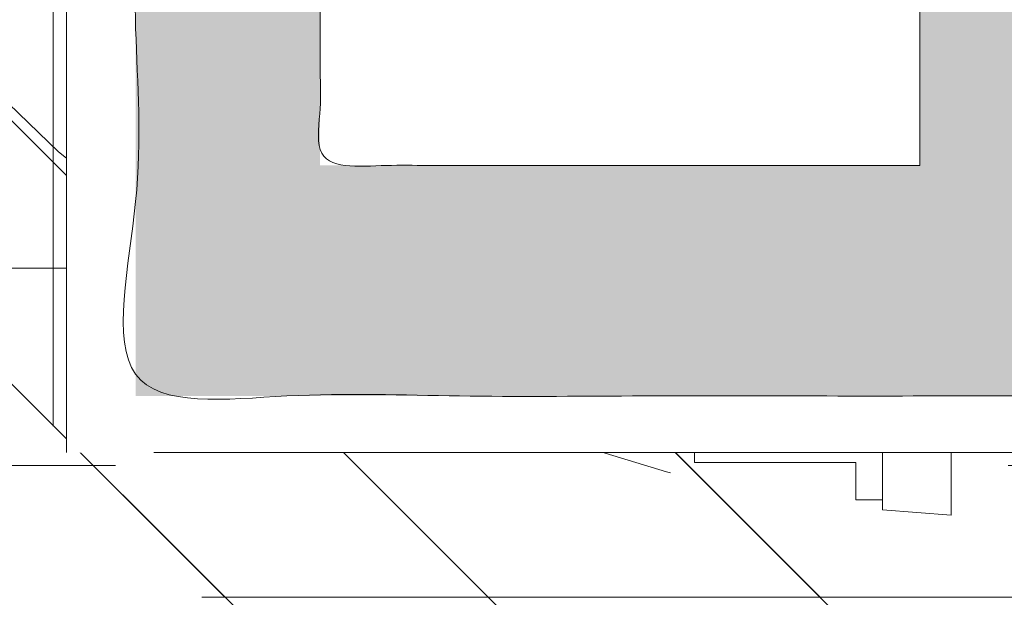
# Model space of a CAD drawing. Header units: inches. Extents: x -467 to -292, y -214 to 28.
# Tile 7 of 81: x -387.285 to -385.815, y -46.358 to -45.495. Entities that reach past the tile are written whole.
import ezdxf

# ---------------------------------------------------------------- set-up
doc = ezdxf.new("R2010")
doc.units = ezdxf.units.IN
doc.header["$LTSCALE"] = 32
doc.header["$MEASUREMENT"] = 0
doc.linetypes.add('Dash Style-1', pattern=[0.083328, 0.041656, -0.041672])
for name, color, linetype, lineweight in [('Black', 7, 'Continuous', 18), ('DashLine', 7, 'Dash Style-1', 13), ('DashLineFill', 7, 'Dash Style-1', 13), ('Drawing', 7, 'Continuous', 18), ('Metal-Black', 7, 'Continuous', 18), ('Metal-DeskStructure', 7, 'Continuous', 13), ('None', 7, 'Continuous', 18), ('SolidLine', 7, 'Continuous', 15), ('Wood_1-H', 7, 'Continuous', 13)]:
    doc.layers.add(name, color=color, linetype=linetype, lineweight=lineweight)
doc.layers.add('Metal-Leg', color=7, linetype='Continuous', lineweight=18, true_color=0x4c4c4c)
pattern_1 = [(45, (0, 0), (-1.61301565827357, 1.935715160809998), []), (45, (-1.0608, 1.0608), (-0.4723460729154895, 0.4167612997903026), [])]

# ---------------------------------------------------------------- blocks, each defined once
blk = doc.blocks.new('1BRPFY-Leg_Plate (2D)')
at = {"layer": 'DashLineFill', "linetype": 'Continuous', "lineweight": 13}
h = blk.add_hatch(dxfattribs=at)
h.set_pattern_fill('Steel', color=253, style=0, pattern_type=2)
h.set_pattern_definition(pattern_1)
edge = h.paths.add_edge_path()
edge.add_arc((-1.704724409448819, -1.704724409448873), 0.125984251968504, 179.9999999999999, 269.9999999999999)
edge.add_line((-1.704724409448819, -1.830708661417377), (1.704724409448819, -1.830708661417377))
edge.add_arc((1.704724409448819, -1.704724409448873), 0.125984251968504, 270.0000000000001, 360.0000000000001)
edge.add_line((1.830708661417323, -1.704724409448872), (1.830708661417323, 1.704724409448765))
edge.add_arc((1.704724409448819, 1.704724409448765), 0.1259842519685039, 0, 90)
edge.add_line((1.704724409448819, 1.830708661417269), (-1.704724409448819, 1.830708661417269))
edge.add_arc((-1.704724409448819, 1.704724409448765), 0.1259842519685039, 90, 180)
edge.add_line((-1.830708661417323, 1.704724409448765), (-1.830708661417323, -1.704724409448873))
at = {"layer": 'DashLineFill', "flags": 128}
blk.add_lwpolyline([(-1.830708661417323, -1.704724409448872, 0.414213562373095), (-1.704724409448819, -1.830708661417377), (1.704724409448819, -1.830708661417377, 0.414213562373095), (1.830708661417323, -1.704724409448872), (1.830708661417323, 1.704724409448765, 0.414213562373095), (1.704724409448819, 1.830708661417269), (-1.704724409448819, 1.830708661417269, 0.414213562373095), (-1.830708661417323, 1.704724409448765)], format="xyb", close=True, dxfattribs=at)
blk = doc.blocks.new('1BRPX5-Util_Bkt_Sm-F (2D)')
at = {"layer": 'DashLineFill', "linetype": 'Continuous', "lineweight": 13}
h = blk.add_hatch(dxfattribs=at)
h.set_pattern_fill('Steel', color=253, style=0, pattern_type=2)
h.set_pattern_definition(pattern_1)
edge = h.paths.add_edge_path()
edge.add_line((-4.468503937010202, 4.413385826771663), (-3.12992125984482, 4.413385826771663))
edge.add_line((-3.12992125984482, 4.413385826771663), (-3.12992125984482, -1.854330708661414))
edge.add_line((-3.12992125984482, -1.854330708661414), (-4.468503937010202, -1.854330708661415))
edge.add_line((-4.468503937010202, -1.854330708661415), (-4.468503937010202, -1.988188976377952))
edge.add_line((-4.468503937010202, -1.988188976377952), (-2.421259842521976, -1.988188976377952))
edge.add_line((-2.421259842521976, -1.988188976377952), (-2.421259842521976, -2.366141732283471))
edge.add_arc((-2.303149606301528, -2.366141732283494), 0.1181102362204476, 179.9999999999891, 270.000000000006)
edge.add_line((-2.303149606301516, -2.484251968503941), (2.303149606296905, -2.484251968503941))
edge.add_arc((2.303149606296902, -2.366141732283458), 0.1181102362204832, 270.0000000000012, 359.9999999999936)
edge.add_line((2.421259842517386, -2.366141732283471), (2.421259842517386, -1.988188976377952))
edge.add_line((2.421259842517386, -1.988188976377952), (4.468503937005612, -1.988188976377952))
edge.add_line((4.468503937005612, -1.988188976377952), (4.468503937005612, -1.854330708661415))
edge.add_line((4.468503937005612, -1.854330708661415), (3.12992125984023, -1.854330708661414))
edge.add_line((3.12992125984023, -1.854330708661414), (3.12992125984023, 4.413385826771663))
edge.add_line((3.12992125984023, 4.413385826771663), (4.468503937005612, 4.413385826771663))
edge.add_line((4.468503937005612, 4.413385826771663), (4.468503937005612, 4.547244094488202))
edge.add_line((4.468503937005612, 4.547244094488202), (2.421259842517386, 4.547244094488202))
edge.add_line((2.421259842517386, 4.547244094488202), (2.421259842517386, 4.925196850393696))
edge.add_arc((2.303149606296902, 4.925196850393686), 0.1181102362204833, 5.365542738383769e-12, 89.99999999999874)
edge.add_line((2.303149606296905, 5.043307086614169), (-2.303149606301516, 5.043307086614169))
edge.add_arc((-2.303149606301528, 4.92519685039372), 0.1181102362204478, 89.99999999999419, 180.0000000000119)
edge.add_line((-2.421259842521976, 4.925196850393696), (-2.421259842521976, 4.547244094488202))
edge.add_line((-2.421259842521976, 4.547244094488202), (-4.468503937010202, 4.547244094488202))
edge.add_line((-4.468503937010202, 4.547244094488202), (-4.468503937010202, 4.413385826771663))
blk = doc.blocks.new('Slate-LegBrace (2D)')
at = {"layer": 'DashLineFill', "linetype": 'Continuous', "lineweight": 13}
h = blk.add_hatch(dxfattribs=at)
h.set_pattern_fill('Steel', color=253, style=0, pattern_type=2)
h.set_pattern_definition(pattern_1)
edge = h.paths.add_edge_path()
edge.add_line((-2.199587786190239, 0.1351515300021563), (-1.374775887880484, 0.1351515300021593))
edge.add_arc((3.636636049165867e-15, 0.01355418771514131), 1.380142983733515, 5.054592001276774, 174.9454079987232, ccw=False)
edge.add_line((1.374775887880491, 0.1351515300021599), (2.199718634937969, 0.1351515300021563))
edge.add_arc((6.542437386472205e-05, 0.01705725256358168), 2.202821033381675, 3.07312710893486, 176.9268728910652)
h = blk.add_hatch(dxfattribs=at)
h.set_pattern_fill('Steel', color=253, style=0, pattern_type=2)
h.set_pattern_definition(pattern_1)
edge = h.paths.add_edge_path()
edge.add_line((-2.191696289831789, 0.2375138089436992), (-1.463739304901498, 0.2375137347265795))
edge.add_arc((6.542437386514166e-05, 0.017041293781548), 1.480314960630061, 8.565281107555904, 171.4347188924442, ccw=False)
edge.add_line((1.463870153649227, 0.2375137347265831), (2.191827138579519, 0.2375138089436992))
edge.add_line((2.191827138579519, 0.2375138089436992), (2.19971863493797, 0.1351515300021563))
edge.add_line((2.19971863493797, 0.1351515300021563), (1.374775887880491, 0.1351515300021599))
edge.add_arc((3.356894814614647e-15, 0.01355418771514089), 1.380142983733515, 5.054592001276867, 174.9454079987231)
edge.add_line((-1.374775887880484, 0.1351515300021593), (-2.19958778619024, 0.1351515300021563))
edge.add_line((-2.19958778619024, 0.1351515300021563), (-2.191696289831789, 0.2375138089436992))
h = blk.add_hatch(dxfattribs=at)
h.set_pattern_fill('Steel', color=253, style=0, pattern_type=2)
h.set_pattern_definition(pattern_1)
h.paths.add_polyline_path([(-1.738774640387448, 0.9363963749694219), (-1.747067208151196, 0.9368037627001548), (-1.755279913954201, 0.9380220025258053), (-1.763333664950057, 0.940039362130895), (-1.771150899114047, 0.9428364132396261), (-1.778656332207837, 0.9463862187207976), (-1.785777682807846, 0.9506545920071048), (-1.79244636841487, 0.9556004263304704), (-1.798598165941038, 0.9611760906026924), (-1.80417383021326, 0.9673278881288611), (-1.809119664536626, 0.9739965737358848), (-1.813388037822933, 0.9811179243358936), (-1.816937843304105, 0.9886233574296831), (-1.819734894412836, 0.9964405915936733), (-1.821752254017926, 1.00449434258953), (-1.822970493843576, 1.012707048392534), (-1.823377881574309, 1.020999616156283), (-1.822970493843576, 1.029292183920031), (-1.821752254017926, 1.037504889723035), (-1.819734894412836, 1.045558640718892), (-1.816937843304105, 1.053375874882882), (-1.813388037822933, 1.060881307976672), (-1.809119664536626, 1.06800265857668), (-1.80417383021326, 1.074671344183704), (-1.798598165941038, 1.080823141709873), (-1.79244636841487, 1.086398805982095), (-1.785777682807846, 1.09134464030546), (-1.778656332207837, 1.095613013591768), (-1.771150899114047, 1.099162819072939), (-1.763333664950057, 1.10195987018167), (-1.755279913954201, 1.10397722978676), (-1.747067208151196, 1.10519546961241), (-1.738774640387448, 1.105602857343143), (-1.7304820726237, 1.10519546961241), (-1.722269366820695, 1.10397722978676), (-1.714215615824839, 1.10195987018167), (-1.706398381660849, 1.099162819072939), (-1.698892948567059, 1.095613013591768), (-1.69177159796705, 1.09134464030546), (-1.685102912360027, 1.086398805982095), (-1.678951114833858, 1.080823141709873), (-1.673375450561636, 1.074671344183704), (-1.66842961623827, 1.06800265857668), (-1.664161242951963, 1.060881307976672), (-1.660611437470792, 1.053375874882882), (-1.657814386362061, 1.045558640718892), (-1.655797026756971, 1.037504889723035), (-1.65457878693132, 1.029292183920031), (-1.654171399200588, 1.020999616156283), (-1.65457878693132, 1.012707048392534), (-1.655797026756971, 1.00449434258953), (-1.657814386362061, 0.9964405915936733), (-1.660611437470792, 0.9886233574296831), (-1.664161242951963, 0.9811179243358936), (-1.66842961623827, 0.9739965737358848), (-1.673375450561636, 0.9673278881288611), (-1.678951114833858, 0.9611760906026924), (-1.685102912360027, 0.9556004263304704), (-1.69177159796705, 0.9506545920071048), (-1.698892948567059, 0.9463862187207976), (-1.706398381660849, 0.9428364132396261), (-1.714215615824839, 0.940039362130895), (-1.722269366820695, 0.9380220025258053), (-1.7304820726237, 0.9368037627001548)])
h = blk.add_hatch(dxfattribs=at)
h.set_pattern_fill('Steel', color=253, style=0, pattern_type=2)
h.set_pattern_definition(pattern_1)
h.paths.add_polyline_path([(-2.186309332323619, -0.2676096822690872), (-2.186309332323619, -0.2375137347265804), (-1.992015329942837, -0.2375137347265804), (-1.992015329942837, -0.02575645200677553), (-1.988265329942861, -0.02575645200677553), (-1.988265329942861, 0.7034311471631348), (-1.929210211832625, 0.762486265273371), (-1.734820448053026, 0.762486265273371), (-1.67576532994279, 0.7034311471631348), (-1.67576532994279, -0.02575645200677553), (-1.672015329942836, -0.02575645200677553), (-1.672015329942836, -0.2375137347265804), (-1.477721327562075, -0.2375137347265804), (-1.477721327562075, -0.2676096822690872)])
h = blk.add_hatch(dxfattribs=at)
h.set_pattern_fill('Steel', color=253, style=0, pattern_type=2)
h.set_pattern_definition(pattern_1)
h.paths.add_polyline_path([(-2.177118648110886, 0.237513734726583), (-2.177118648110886, 0.2775137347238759), (-2.1211904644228, 0.2775137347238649), (-2.1211904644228, 0.5187637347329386), (-1.542840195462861, 0.5187637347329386), (-1.542840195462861, 0.2775137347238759), (-1.486912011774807, 0.2775137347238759), (-1.486912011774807, 0.237513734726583)])
at = {"layer": 'DashLineFill', "flags": 128}
for points in [[(-2.199587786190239, 0.1351515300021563), (-1.374775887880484, 0.1351515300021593, -0.9154551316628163), (1.374775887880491, 0.1351515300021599), (2.199718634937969, 0.1351515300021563, 0.9477524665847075)], [(-2.191696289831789, 0.2375138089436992), (-1.463739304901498, 0.2375137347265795, -0.8606629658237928), (1.463870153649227, 0.2375137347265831), (2.191827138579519, 0.2375138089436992), (2.19971863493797, 0.1351515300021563), (1.374775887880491, 0.1351515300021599, 0.9154551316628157), (-1.374775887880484, 0.1351515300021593), (-2.19958778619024, 0.1351515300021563)]]:
    blk.add_lwpolyline(points, format="xyb", close=True, dxfattribs=at)
for points in [[(-1.738774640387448, 0.9363963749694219), (-1.747067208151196, 0.9368037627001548), (-1.755279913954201, 0.9380220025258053), (-1.763333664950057, 0.940039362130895), (-1.771150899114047, 0.9428364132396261), (-1.778656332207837, 0.9463862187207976), (-1.785777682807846, 0.9506545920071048), (-1.79244636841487, 0.9556004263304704), (-1.798598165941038, 0.9611760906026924), (-1.80417383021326, 0.9673278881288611), (-1.809119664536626, 0.9739965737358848), (-1.813388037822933, 0.9811179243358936), (-1.816937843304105, 0.9886233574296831), (-1.819734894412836, 0.9964405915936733), (-1.821752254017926, 1.00449434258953), (-1.822970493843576, 1.012707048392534), (-1.823377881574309, 1.020999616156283), (-1.822970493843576, 1.029292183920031), (-1.821752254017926, 1.037504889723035), (-1.819734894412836, 1.045558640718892), (-1.816937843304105, 1.053375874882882), (-1.813388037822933, 1.060881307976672), (-1.809119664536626, 1.06800265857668), (-1.80417383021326, 1.074671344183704), (-1.798598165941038, 1.080823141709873), (-1.79244636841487, 1.086398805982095), (-1.785777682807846, 1.09134464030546), (-1.778656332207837, 1.095613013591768), (-1.771150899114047, 1.099162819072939), (-1.763333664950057, 1.10195987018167), (-1.755279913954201, 1.10397722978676), (-1.747067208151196, 1.10519546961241), (-1.738774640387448, 1.105602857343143), (-1.7304820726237, 1.10519546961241), (-1.722269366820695, 1.10397722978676), (-1.714215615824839, 1.10195987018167), (-1.706398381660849, 1.099162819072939), (-1.698892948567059, 1.095613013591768), (-1.69177159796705, 1.09134464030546), (-1.685102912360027, 1.086398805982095), (-1.678951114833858, 1.080823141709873), (-1.673375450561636, 1.074671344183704), (-1.66842961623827, 1.06800265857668), (-1.664161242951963, 1.060881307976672), (-1.660611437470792, 1.053375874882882), (-1.657814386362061, 1.045558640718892), (-1.655797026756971, 1.037504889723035), (-1.65457878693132, 1.029292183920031), (-1.654171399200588, 1.020999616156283), (-1.65457878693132, 1.012707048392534), (-1.655797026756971, 1.00449434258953), (-1.657814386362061, 0.9964405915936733), (-1.660611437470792, 0.9886233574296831), (-1.664161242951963, 0.9811179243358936), (-1.66842961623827, 0.9739965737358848), (-1.673375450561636, 0.9673278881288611), (-1.678951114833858, 0.9611760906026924), (-1.685102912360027, 0.9556004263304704), (-1.69177159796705, 0.9506545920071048), (-1.698892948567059, 0.9463862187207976), (-1.706398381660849, 0.9428364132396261), (-1.714215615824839, 0.940039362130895), (-1.722269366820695, 0.9380220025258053), (-1.7304820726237, 0.9368037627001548)], [(-2.186309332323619, -0.2676096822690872), (-2.186309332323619, -0.2375137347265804), (-1.992015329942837, -0.2375137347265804), (-1.992015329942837, -0.02575645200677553), (-1.988265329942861, -0.02575645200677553), (-1.988265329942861, 0.7034311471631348), (-1.929210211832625, 0.762486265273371), (-1.734820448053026, 0.762486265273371), (-1.67576532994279, 0.7034311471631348), (-1.67576532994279, -0.02575645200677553), (-1.672015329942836, -0.02575645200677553), (-1.672015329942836, -0.2375137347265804), (-1.477721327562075, -0.2375137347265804), (-1.477721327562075, -0.2676096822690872)], [(-2.177118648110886, 0.237513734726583), (-2.177118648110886, 0.2775137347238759), (-2.1211904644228, 0.2775137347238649), (-2.1211904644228, 0.5187637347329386), (-1.542840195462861, 0.5187637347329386), (-1.542840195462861, 0.2775137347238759), (-1.486912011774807, 0.2775137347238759), (-1.486912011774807, 0.237513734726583)]]:
    blk.add_lwpolyline(points, close=True, dxfattribs=at)
blk = doc.blocks.new('TLLegSleeve (2D)')
at = {"layer": 'DashLineFill', "linetype": 'Continuous', "lineweight": 13}
h = blk.add_hatch(dxfattribs=at)
h.set_pattern_fill('Steel', color=253, style=0, pattern_type=2)
h.set_pattern_definition(pattern_1)
edge = h.paths.add_edge_path()
edge.add_line((1.08267716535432, 1.402343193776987), (1.08267716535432, 2.913385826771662))
edge.add_arc((-1.707523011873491e-13, 2.913385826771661), 1.08267716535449, 4.479377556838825e-14, 180)
edge.add_line((-1.082677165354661, 2.913385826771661), (-1.08267716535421, 1.402343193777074))
edge.add_arc((-1.332267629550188e-15, 2.886579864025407e-15), 1.771653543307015, 127.6698869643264, 412.330113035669)
edge.add_line((1.08267716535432, 1.402343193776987), (1.08267716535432, 1.402343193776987))
edge = h.paths.add_edge_path()
edge.add_arc((1.665334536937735e-15, 2.91338582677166), 0.7480314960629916, 180, 360)
edge.add_arc((1.665334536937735e-15, 2.91338582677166), 0.7480314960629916, 9.54166404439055e-15, 180)
edge.add_line((-0.7480314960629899, 2.91338582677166), (-0.7480314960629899, 2.91338582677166))
edge = h.paths.add_edge_path()
edge.add_arc((-1.723066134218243e-13, 5.70119602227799e-16), 1.437007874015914, 180, 360)
edge.add_arc((-1.723066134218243e-13, 9.149983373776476e-17), 1.437007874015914, 9.541664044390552e-15, 180)
edge.add_line((-1.437007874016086, 3.308097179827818e-16), (-1.437007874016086, 3.308097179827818e-16))
at = {"layer": 'DashLine', "color": 8, "flags": 128}
blk.add_lwpolyline([(1.653543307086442, 1.118599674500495e-14), (1.645581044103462, -0.1620755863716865), (1.621770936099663, -0.3225902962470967), (1.582342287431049, -0.4799982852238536), (1.527674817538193, -0.6327836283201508), (1.45829500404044, -0.7794749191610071), (1.374871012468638, -0.9186594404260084), (1.278206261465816, -1.048996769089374), (1.169231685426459, -1.169231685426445), (1.048996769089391, -1.278206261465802), (0.918659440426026, -1.374871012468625), (0.7794749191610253, -1.458295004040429), (0.6327836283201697, -1.527674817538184), (0.4799982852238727, -1.582342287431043), (0.3225902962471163, -1.621770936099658), (0.1620755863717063, -1.645581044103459), (8.723964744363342e-15, -1.653543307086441), (-0.162075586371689, -1.645581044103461), (-0.3225902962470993, -1.621770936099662), (-0.4799982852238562, -1.582342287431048), (-0.6327836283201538, -1.527674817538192), (-0.7794749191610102, -1.458295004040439), (-0.9186594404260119, -1.374871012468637), (-1.048996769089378, -1.278206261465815), (-1.169231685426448, -1.169231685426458), (-1.278206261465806, -1.048996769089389), (-1.374871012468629, -0.9186594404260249), (-1.458295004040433, -0.7794749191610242), (-1.527674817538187, -0.6327836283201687), (-1.582342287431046, -0.4799982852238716), (-1.621770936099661, -0.3225902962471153), (-1.645581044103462, -0.1620755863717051), (-1.653543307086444, -7.741682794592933e-15), (-1.645581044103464, 0.1620755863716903), (-1.621770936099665, 0.3225902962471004), (-1.582342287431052, 0.4799982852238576), (-1.527674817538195, 0.6327836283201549), (-1.458295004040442, 0.7794749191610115), (-1.37487101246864, 0.918659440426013), (-1.278206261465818, 1.048996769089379), (-1.169231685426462, 1.169231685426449), (-1.048996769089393, 1.278206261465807), (-0.9186594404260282, 1.37487101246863), (-0.7794749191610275, 1.458295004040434), (-0.6327836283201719, 1.527674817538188), (-0.479998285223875, 1.582342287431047), (-0.3225902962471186, 1.621770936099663), (-0.1620755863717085, 1.645581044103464), (-1.096189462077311e-14, 1.653543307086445), (0.1620755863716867, 1.645581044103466), (0.3225902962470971, 1.621770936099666), (0.479998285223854, 1.582342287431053), (0.6327836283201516, 1.527674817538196), (0.7794749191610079, 1.458295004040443), (0.9186594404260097, 1.374871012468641), (1.048996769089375, 1.278206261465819), (1.169231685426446, 1.169231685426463), (1.278206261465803, 1.048996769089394), (1.374871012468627, 0.9186594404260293), (1.458295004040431, 0.7794749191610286), (1.527674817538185, 0.6327836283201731), (1.582342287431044, 0.4799982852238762), (1.621770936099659, 0.3225902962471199), (1.64558104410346, 0.1620755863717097)], close=True, dxfattribs=at)
at = {"layer": 'DashLineFill', "flags": 128}
blk.add_lwpolyline([(1.08267716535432, 1.402343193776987), (1.08267716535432, 2.913385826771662, 0.9999999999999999), (-1.082677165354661, 2.913385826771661), (-1.08267716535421, 1.402343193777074, 2.931618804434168), (1.08267716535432, 1.402343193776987)], format="xyb", close=True, dxfattribs=at)
blk = doc.blocks.new('Group-53')
at = {"layer": 'SolidLine', "flags": 128}
blk.add_lwpolyline([(6.673228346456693, -70.51181102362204, -0.414213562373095), (8.385826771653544, -68.7992125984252, -0.414213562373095), (10.09842519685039, -70.51181102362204, -0.414213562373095), (8.385826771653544, -72.2244094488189, -0.414213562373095)], format="xyb", close=True, dxfattribs=at)
at = {"layer": 'Wood_1-H', "color": 7, "rotation": 90}
for name in ['1BRPX5-Util_Bkt_Sm-F (2D)', 'Slate-LegBrace (2D)', '1BRPFY-Leg_Plate (2D)', 'TLLegSleeve (2D)']:
    blk.add_blockref(name, (8.385826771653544, -70.51181102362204), dxfattribs=at)
blk = doc.blocks.new('1BRPT9-Bracket (2D)')
at = {"layer": 'DashLineFill', "linetype": 'Continuous', "lineweight": 13}
h = blk.add_hatch(dxfattribs=at)
h.set_pattern_fill('Steel', color=253, style=0, pattern_type=2)
h.set_pattern_definition(pattern_1)
edge = h.paths.add_edge_path()
edge.add_arc((1.677931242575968, -8.488188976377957), 0.2519685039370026, 269.999999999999, 360.0000000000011)
edge.add_line((1.929899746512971, -8.488188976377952), (1.929899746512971, -7.480314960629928))
edge.add_line((1.929899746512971, -7.480314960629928), (2.323600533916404, -7.480314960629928))
edge.add_line((2.323600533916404, -7.480314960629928), (2.323600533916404, 7.461135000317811))
edge.add_line((2.323600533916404, 7.461135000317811), (1.929899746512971, 7.480314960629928))
edge.add_line((1.929899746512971, 7.480314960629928), (1.929899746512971, 8.488188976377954))
edge.add_arc((1.677931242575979, 8.488188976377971), 0.2519685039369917, 359.999999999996, 450.0000000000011)
edge.add_line((1.677931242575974, 8.740157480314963), (-2.32206875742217, 8.740157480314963))
edge.add_line((-2.32206875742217, 8.740157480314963), (-2.32206875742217, -8.74015748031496))
edge.add_line((-2.32206875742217, -8.74015748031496), (1.677931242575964, -8.74015748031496))
at = {"layer": 'DashLineFill'}
blk.add_line((-2.125218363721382, 8.740157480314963), (-2.125218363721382, -8.74015748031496), dxfattribs=at)
at = {"layer": 'DashLineFill', "flags": 128}
blk.add_lwpolyline([(1.677931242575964, -8.74015748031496, 0.4142135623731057), (1.929899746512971, -8.488188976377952), (1.929899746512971, -7.480314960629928), (2.323600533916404, -7.480314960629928), (2.323600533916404, 7.461135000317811), (1.929899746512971, 7.480314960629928), (1.929899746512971, 8.488188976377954, 0.4142135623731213), (1.677931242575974, 8.740157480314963), (-2.32206875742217, 8.740157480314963), (-2.32206875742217, -8.74015748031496)], format="xyb", close=True, dxfattribs=at)
blk = doc.blocks.new('Group-77')
at = {"layer": 'DashLineFill', "linetype": 'Continuous', "lineweight": 13}
h = blk.add_hatch(dxfattribs=at)
h.set_pattern_fill('Steel', color=253, style=0, pattern_type=2)
h.set_pattern_definition(pattern_1)
h.paths.add_polyline_path([(-2.066929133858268, 1.397637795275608), (2.066929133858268, 1.397637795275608), (2.066929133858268, 0.1377952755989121), (2.106299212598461, 0.1377952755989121), (2.106299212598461, -0.1377952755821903), (2.066929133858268, -0.1377952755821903), (2.066929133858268, -5.275590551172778), (2.106299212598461, -5.275590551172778), (2.106299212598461, -5.55118110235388), (2.066929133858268, -5.55118110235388), (2.066929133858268, -5.82677165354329), (-2.066929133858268, -5.82677165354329), (-2.066929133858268, -5.55118110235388), (-2.106299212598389, -5.55118110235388), (-2.106299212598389, -5.275590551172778), (-2.066929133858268, -5.275590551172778), (-2.066929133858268, -0.1377952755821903), (-2.106299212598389, -0.1377952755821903), (-2.106299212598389, 0.1377952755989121), (-2.066929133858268, 0.1377952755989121)])
at = {"layer": 'DashLineFill', "flags": 128}
blk.add_lwpolyline([(-2.066929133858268, 1.397637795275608), (2.066929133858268, 1.397637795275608), (2.066929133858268, 0.1377952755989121), (2.106299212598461, 0.1377952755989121), (2.106299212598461, -0.1377952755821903), (2.066929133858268, -0.1377952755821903), (2.066929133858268, -5.275590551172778), (2.106299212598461, -5.275590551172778), (2.106299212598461, -5.55118110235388), (2.066929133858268, -5.55118110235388), (2.066929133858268, -5.82677165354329), (-2.066929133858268, -5.82677165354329), (-2.066929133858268, -5.55118110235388), (-2.106299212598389, -5.55118110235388), (-2.106299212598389, -5.275590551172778), (-2.066929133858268, -5.275590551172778), (-2.066929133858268, -0.1377952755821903), (-2.106299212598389, -0.1377952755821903), (-2.106299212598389, 0.1377952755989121), (-2.066929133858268, 0.1377952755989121)], close=True, dxfattribs=at)
blk = doc.blocks.new('TL14_upper_leg (2D)')
at = {"layer": 'DashLine', "color": 7}
blk.add_blockref('Group-77', (0, 0), dxfattribs=at)
blk = doc.blocks.new('Group-78')
at = {"layer": 'Metal-DeskStructure', "linetype": 'Continuous', "lineweight": 0, "true_color": 0xff0000}
h = blk.add_hatch(color=1, dxfattribs=at)
h.paths.add_polyline_path([(-2.021668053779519, -1.274606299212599), (-2.021668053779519, 1.274606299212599), (-0.9063873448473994, 1.274606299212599), (-0.825984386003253, 1.273487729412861), (-0.7505603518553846, 1.270132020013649), (-0.6801152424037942, 1.264539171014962), (-0.6146490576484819, 1.256709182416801), (-0.5541617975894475, 1.246642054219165), (-0.4986534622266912, 1.234337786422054), (-0.4481240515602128, 1.219796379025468), (-0.4025735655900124, 1.203017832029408), (-0.3605890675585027, 1.18341340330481), (-0.3207576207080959, 1.160394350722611), (-0.2830792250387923, 1.133960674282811), (-0.2475538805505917, 1.10411237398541), (-0.2141815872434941, 1.070849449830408), (-0.1829623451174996, 1.034171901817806), (-0.1538961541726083, 0.9940797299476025), (-0.1269830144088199, 0.9505729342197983), (-0.1027611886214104, 0.9047532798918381), (-0.08176893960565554, 0.8577225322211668), (-0.06400626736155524, 0.8094806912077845), (-0.04947317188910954, 0.7600277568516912), (-0.03816965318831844, 0.7093637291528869), (-0.03009571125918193, 0.6574886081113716), (-0.02525134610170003, 0.604402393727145), (-0.02363655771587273, 0.5501050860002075), (-0.02630264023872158, 0.4809719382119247), (-0.03430088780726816, 0.4145973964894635), (-0.04763130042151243, 0.3509814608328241), (-0.06629387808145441, 0.2901241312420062), (-0.09028862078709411, 0.23202540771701), (-0.1196155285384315, 0.1766852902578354), (-0.1542746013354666, 0.1241037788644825), (-0.1942658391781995, 0.0742808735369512), (-0.2398415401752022, 0.02804076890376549), (-0.2912540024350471, -0.01379234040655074), (-0.3485032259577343, -0.05121845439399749), (-0.4115892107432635, -0.08423757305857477), (-0.4805119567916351, -0.1128496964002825), (-0.5552714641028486, -0.1370548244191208), (-0.6358677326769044, -0.1568529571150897), (-0.7223007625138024, -0.172244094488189), (-0.6914852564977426, -0.1878368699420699), (-0.6625536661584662, -0.2033960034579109), (-0.6355059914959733, -0.2189214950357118), (-0.6103422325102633, -0.2344133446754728), (-0.5870623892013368, -0.2498715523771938), (-0.5656664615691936, -0.2652961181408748), (-0.5461544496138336, -0.2806870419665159), (-0.528526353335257, -0.2960443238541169), (-0.4937411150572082, -0.3297530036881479), (-0.4593595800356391, -0.3652110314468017), (-0.4253817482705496, -0.4024184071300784), (-0.3918076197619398, -0.4413751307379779), (-0.3586371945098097, -0.4820812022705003), (-0.3258704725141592, -0.5245366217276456), (-0.2935074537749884, -0.5687413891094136), (-0.2615481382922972, -0.6146955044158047), (0.1636796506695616, -1.274606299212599), (-0.2335580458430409, -1.274606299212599), (-0.5618991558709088, -0.7707919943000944), (-0.5969114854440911, -0.7177646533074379), (-0.6303594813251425, -0.667950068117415), (-0.6622431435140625, -0.6213482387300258), (-0.6925624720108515, -0.57795916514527), (-0.7213174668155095, -0.5377828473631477), (-0.7485081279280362, -0.5008192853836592), (-0.7741344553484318, -0.4670684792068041), (-0.7981964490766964, -0.4365304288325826), (-0.8211735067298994, -0.408532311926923), (-0.8435450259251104, -0.3824013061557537), (-0.8653110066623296, -0.3581374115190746), (-0.8864714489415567, -0.3357406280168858), (-0.907026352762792, -0.3152109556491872), (-0.9269757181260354, -0.2965483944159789), (-0.9463195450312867, -0.2797529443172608), (-0.9650578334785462, -0.264824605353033), (-0.9835185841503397, -0.2513512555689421), (-1.002029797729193, -0.2389207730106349), (-1.020591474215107, -0.2275331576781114), (-1.03920361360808, -0.2171884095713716), (-1.057866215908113, -0.2078865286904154), (-1.076579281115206, -0.1996275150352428), (-1.09534280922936, -0.192411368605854), (-1.114156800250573, -0.1862380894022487), (-1.129261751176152, -0.182958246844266), (-1.146587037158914, -0.1801157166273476), (-1.166132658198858, -0.1777104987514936), (-1.187898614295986, -0.1757425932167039), (-1.211884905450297, -0.1742120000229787), (-1.238091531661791, -0.1731187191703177), (-1.266518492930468, -0.1724627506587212), (-1.297165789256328, -0.172244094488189), (-1.677179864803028, -0.172244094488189), (-1.677179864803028, -1.274606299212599)])
h.paths.add_polyline_path([(-1.677179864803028, 0.1033464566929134), (-0.9720553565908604, 0.1033464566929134), (-0.9173711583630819, 0.1041370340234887), (-0.8658156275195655, 0.1065087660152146), (-0.8173887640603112, 0.1104616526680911), (-0.7720905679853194, 0.1159956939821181), (-0.7299210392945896, 0.1231108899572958), (-0.6908801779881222, 0.131807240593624), (-0.654967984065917, 0.1420847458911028), (-0.6221844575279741, 0.1539434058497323), (-0.591907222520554, 0.1675514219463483), (-0.5635139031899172, 0.183076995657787), (-0.5370044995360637, 0.2005201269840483), (-0.5123790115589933, 0.2198808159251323), (-0.4896374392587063, 0.2411590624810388), (-0.4687797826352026, 0.2643548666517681), (-0.4498060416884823, 0.2894682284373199), (-0.4327162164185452, 0.3164991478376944), (-0.4175775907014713, 0.3447916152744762), (-0.4044574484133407, 0.3736896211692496), (-0.3933557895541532, 0.4031931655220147), (-0.3842726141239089, 0.4333022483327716), (-0.3772079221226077, 0.4640168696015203), (-0.3721617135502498, 0.4953370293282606), (-0.369133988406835, 0.5272627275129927), (-0.3681247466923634, 0.5597939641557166), (-0.3700927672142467, 0.6066395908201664), (-0.3759968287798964, 0.6513658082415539), (-0.3858369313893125, 0.693972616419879), (-0.399613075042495, 0.7344600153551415), (-0.417325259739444, 0.7728280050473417), (-0.4389734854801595, 0.8090765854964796), (-0.4645577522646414, 0.8432057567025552), (-0.4940780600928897, 0.8752155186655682), (-0.5278540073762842, 0.9042311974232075), (-0.5662051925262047, 0.9293781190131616), (-0.609131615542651, 0.9506562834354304), (-0.6566332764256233, 0.9680656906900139), (-0.7087101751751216, 0.9816063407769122), (-0.7653623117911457, 0.9912782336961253), (-0.8265896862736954, 0.9970813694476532), (-0.8923922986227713, 0.9990157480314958), (-1.677179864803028, 0.9990157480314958)])
at = {"layer": 'Metal-DeskStructure', "color": 7}
for points, knots in [([(-2.021668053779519, -1.274606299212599), (-2.021668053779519, 0), (-2.021668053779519, 1.274606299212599), (-1.464027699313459, 1.274606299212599), (-0.5748176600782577, 1.274606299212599), (-0.2303294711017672, 1.131429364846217), (-0.02363655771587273, 0.7697165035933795), (-0.02363655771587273, 0.2680552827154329), (-0.3648951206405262, -0.1194935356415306), (-0.7223007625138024, -0.172244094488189), (-0.595270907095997, -0.2346824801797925), (-0.528526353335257, -0.2960443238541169), (-0.3885779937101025, -0.4273803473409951), (-0.2615481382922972, -0.6146955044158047), (-0.04893424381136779, -0.9446509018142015), (0.1636796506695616, -1.274606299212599), (-0.03493919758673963, -1.274606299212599), (-0.2335580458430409, -1.274606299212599), (-0.397728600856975, -1.022699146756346), (-0.561899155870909, -0.7707919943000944), (-0.7050771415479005, -0.5522571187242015), (-0.8913157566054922, -0.3208037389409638), (-1.0387999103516, -0.2088454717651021), (-1.114156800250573, -0.1862380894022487), (-1.170135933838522, -0.172244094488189), (-1.487172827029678, -0.172244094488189), (-1.677179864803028, -0.172244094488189), (-1.677179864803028, -0.7234251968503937), (-1.677179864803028, -1.274606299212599), (-1.849423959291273, -1.274606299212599), (-2.021668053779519, -1.274606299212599)], [0, 0, 0, 0.1376097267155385, 0.1376097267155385, 0.1978139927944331, 0.2336110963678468, 0.2694081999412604, 0.305205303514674, 0.3511799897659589, 0.3971546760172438, 0.3971546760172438, 0.415167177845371, 0.415167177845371, 0.4532969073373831, 0.4532969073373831, 0.5194264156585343, 0.5194264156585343, 0.5528882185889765, 0.5528882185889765, 0.6035447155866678, 0.6035447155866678, 0.6475600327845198, 0.6915753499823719, 0.735590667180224, 0.735590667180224, 0.7678723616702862, 0.8161582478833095, 0.8161582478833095, 0.95622815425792, 0.95622815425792, 1, 1, 1]), ([(-1.677179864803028, 0.1033464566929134), (-1.324617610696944, 0.1033464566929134), (-0.7470612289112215, 0.1033464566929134), (-0.4973076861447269, 0.2045403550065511), (-0.3681247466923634, 0.4284579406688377), (-0.3681247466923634, 0.7514152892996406), (-0.620031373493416, 0.9990157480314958), (-1.2847860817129, 0.9990157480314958), (-1.677179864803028, 0.9990157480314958), (-1.677179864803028, 0.5511811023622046), (-1.677179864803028, 0.1033464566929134)], [0, 0, 0, 0.1307339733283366, 0.2141642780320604, 0.2975945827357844, 0.3810248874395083, 0.5027510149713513, 0.6244771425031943, 0.7998494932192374, 0.7998494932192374, 1, 1, 1])]:
    blk.add_open_spline(points, degree=2, knots=knots, dxfattribs=at)
blk = doc.blocks.new('SlateLegLocator-R3')
at = {"color": 255, "linetype": 'Dash Style-1', "lineweight": 5}
blk.add_wipeout([(-2.106299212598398, 1.3779527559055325), (2.1062992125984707, 1.3779527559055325), (2.1062992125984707, -5.807086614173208), (-2.106299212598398, -5.807086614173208)], dxfattribs=at).dxf.layer = 'Black'
at = {"layer": 'Black', "linetype": 'Dash Style-1', "lineweight": 5, "flags": 128}
blk.add_lwpolyline([(-2.106299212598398, 1.377952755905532), (2.10629921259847, 1.377952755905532), (2.10629921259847, -5.807086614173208), (-2.106299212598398, -5.807086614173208)], close=True, dxfattribs=at)
at = {"layer": 'Metal-DeskStructure', "color": 7}
blk.add_blockref('Group-78', (0, 0), dxfattribs=at)
blk = doc.blocks.new('StructEnd-R3 (2D)')
at = {"layer": 'Metal-Black', "color": 7}
blk.add_blockref('1BRPT9-Bracket (2D)', (-0.0001991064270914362, -6.10236220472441), dxfattribs=at)
at = {"layer": 'Metal-Leg', "color": 7}
blk.add_blockref('TL14_upper_leg (2D)', (0, 0), dxfattribs=at)
at = {"layer": 'Metal-DeskStructure', "color": 7}
blk.add_blockref('SlateLegLocator-R3', (0, 0), dxfattribs=at)
blk = doc.blocks.new('Group-90')
at = {"layer": 'None'}
blk.add_blockref('Group-53', (0, 0), dxfattribs=at)
at = {"layer": 'SolidLine', "color": 7, "rotation": 90}
blk.add_blockref('StructEnd-R3 (2D)', (8.30708661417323, -70.51181102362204), dxfattribs=at)
blk = doc.blocks.new('SL Runoff Utility L Desk2 (2D)')
at = {"layer": 'None'}
blk.add_blockref('Group-90', (0, 0), dxfattribs=at)
at = {"layer": 'Drawing', "color": 0, "flags": 1}
for tag in ['Tag', 'Catalog', 'Option1', 'Option2', 'Option3', 'Option4', 'Option5', 'Option6', 'Option7', 'Option8', 'Option9', 'Option10', 'Option11', 'Option12', 'Custom', 'FinishGroup', 'Discount', 'Item2', 'Item3', 'Item6', 'Item9', 'Item10', 'Item12', 'Item13', 'Item16', 'Item19', 'Item20', 'Item21', 'Item22', 'Item23', 'Item24', 'Item25', 'Item8', 'Item18', 'Item1', 'Item4', 'Item5', 'Item7', 'Item11', 'Item14', 'Item15', 'Item17']:
    blk.add_attdef(tag, (-39.56719282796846, -45.14095169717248), '', height=0.007086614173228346, dxfattribs=at)

msp = doc.modelspace()

# ---------------------------------------------------------------- block references
at = {"layer": 'Drawing'}
msp.add_blockref('SL Runoff Utility L Desk2 (2D)', (-394.1446271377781, 26.4763779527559), dxfattribs=at)

doc.saveas('drawing.dxf')
